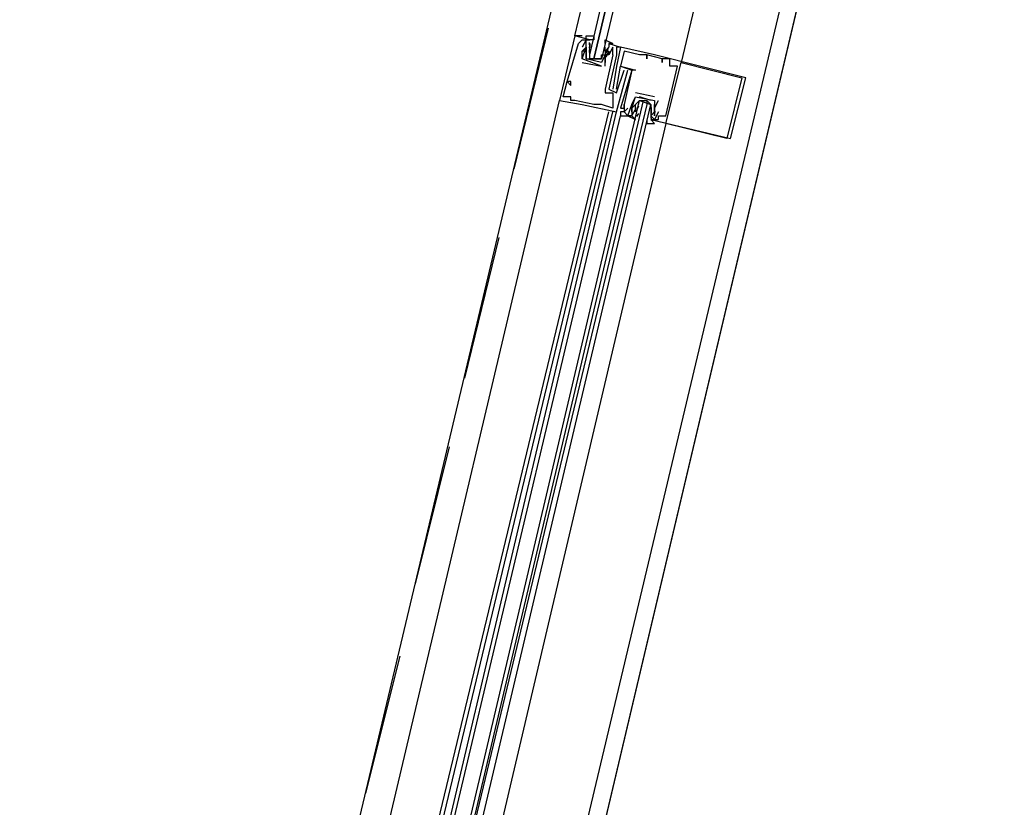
# Model space of a CAD drawing. Header units: feet. Extents: x -79 to 198, y -22 to 181.
# Tile 127 of 256: x 114.56 to 118.01, y 69.03 to 71.79. Entities that reach past the tile are written whole.
import ezdxf

# ---------------------------------------------------------------- set-up
doc = ezdxf.new("R2010")
doc.units = ezdxf.units.FT
doc.layers.add('A-LINEA', color=7, linetype='CONTINUOUS')

msp = doc.modelspace()

# ---------------------------------------------------------------- linework, layer by layer
at = {"layer": 'A-LINEA'}
for p, q in [((121.84, 91.1111), (114.56, 60.2978)), ((117.2133, 75.1511), (115.5467, 68.1378)), ((117.9733, 74.9778), (116.3067, 67.9644)), ((116.4133, 71.7644), (116.2933, 71.2711)), ((116.56, 71.7244), (116.5067, 71.7378)), ((116.5067, 71.7378), (116.5067, 71.7378)), ((116.52, 71.7111), (116.52, 71.7111)), ((116.5333, 71.7244), (116.5333, 71.7244)), ((116.5333, 71.6978), (116.5333, 71.6978)), ((116.5467, 71.7244), (116.5467, 71.7244)), ((116.5467, 71.6978), (116.5467, 71.6978)), ((116.5467, 71.6978), (116.5467, 71.6978)), ((116.5599, 71.688), (116.5588, 71.6998)), ((116.5592, 71.696), (116.559, 71.7143)), ((116.56, 71.7244), (116.56, 71.7244)), ((116.56, 71.7111), (116.56, 71.7111)), ((116.56, 71.7111), (116.56, 71.6978)), ((116.56, 71.6978), (116.56, 71.6978)), ((116.6133, 71.6978), (116.6133, 71.6978)), ((116.6133, 71.6844), (116.6133, 71.6978)), ((116.6236, 71.6937), (116.6152, 71.6775)), ((116.6267, 71.7111), (116.6267, 71.7111)), ((116.64, 71.6978), (116.64, 71.6978)), ((116.6533, 71.6978), (116.6533, 71.6978)), ((116.6667, 71.6978), (116.6667, 71.6978)), ((116.6667, 71.6978), (116.6667, 71.6978)), ((116.5333, 71.6844), (116.5333, 71.6844)), ((116.5333, 71.6844), (116.5333, 71.6844)), ((116.5333, 71.6578), (116.5333, 71.6578)), ((116.5333, 71.6578), (116.5333, 71.6578)), ((116.5467, 71.6844), (116.5467, 71.6844)), ((116.5591, 71.6688), (116.5586, 71.6892)), ((116.5599, 71.6746), (116.5588, 71.6865)), ((116.56, 71.6711), (116.56, 71.6711)), ((116.5733, 71.6578), (116.5867, 71.6578)), ((116.6, 71.6844), (116.6, 71.6844)), ((116.6, 71.6711), (116.6, 71.6711)), ((116.6, 71.6578), (116.6, 71.6578)), ((116.6133, 71.6844), (116.6133, 71.6844)), ((116.6133, 71.6311), (116.6133, 71.6711)), ((116.6133, 71.6711), (116.6133, 71.6711)), ((116.6133, 71.6711), (116.6133, 71.6711)), ((116.6247, 71.6816), (116.615, 71.6636)), ((116.6218, 71.6867), (116.6156, 71.6765)), ((116.6218, 71.6734), (116.6156, 71.6632)), ((116.6267, 71.6844), (116.6267, 71.6844)), ((116.6267, 71.6711), (116.6267, 71.6711)), ((116.6267, 71.6711), (116.6267, 71.6711)), ((116.64, 71.6711), (116.64, 71.6711)), ((116.6533, 71.6711), (116.6533, 71.6711)), ((116.6533, 71.6711), (116.6533, 71.6711)), ((116.68, 71.6844), (116.68, 71.6844)), ((116.7333, 71.6711), (116.7333, 71.6711)), ((116.7467, 71.6711), (116.7467, 71.6711)), ((116.76, 71.6711), (116.76, 71.6711)), ((116.76, 71.6711), (116.76, 71.6711)), ((116.76, 71.6578), (116.76, 71.6578)), ((116.7867, 71.6711), (116.7867, 71.6711)), ((116.8133, 71.6578), (116.8133, 71.6578)), ((116.8133, 71.6578), (116.8133, 71.6578)), ((116.84, 71.6578), (116.84, 71.6578)), ((116.5333, 71.6444), (116.6, 71.6311)), ((116.5333, 71.6444), (116.5333, 71.6444)), ((116.6, 71.6444), (116.6, 71.6444)), ((116.6, 71.6444), (116.6, 71.6444)), ((116.6, 71.6311), (116.6, 71.6311)), ((116.6, 71.6311), (116.6, 71.6311)), ((116.6133, 71.6444), (116.6133, 71.6444)), ((116.6133, 71.6311), (116.6133, 71.6311)), ((116.6533, 71.6311), (116.6533, 71.6311)), ((116.6667, 71.6311), (116.6667, 71.6311)), ((116.6667, 71.6311), (116.6667, 71.6311)), ((116.8133, 71.6444), (116.8133, 71.6444)), ((116.84, 71.6444), (116.84, 71.6444)), ((116.84, 71.6311), (116.84, 71.6311)), ((116.8667, 71.6311), (116.8667, 71.6311)), ((116.88, 71.6444), (116.88, 71.6444)), ((116.68, 71.6178), (116.68, 71.6178)), ((116.6933, 71.6178), (116.6933, 71.6178)), ((116.7067, 71.6178), (116.7067, 71.6178)), ((116.7067, 71.6178), (116.7067, 71.6178)), ((116.72, 71.6178), (116.72, 71.6178)), ((117.0933, 71.5911), (117.0933, 71.5911)), ((117.1067, 71.5911), (117.1067, 71.5911)), ((116.48, 71.5778), (116.48, 71.5778)), ((116.48, 71.5778), (116.48, 71.5778)), ((116.4933, 71.5778), (116.4933, 71.5778)), ((116.4933, 71.5644), (116.4933, 71.5644)), ((116.4667, 71.5244), (116.4667, 71.5244)), ((116.48, 71.5244), (116.48, 71.5244)), ((116.4933, 71.5244), (116.4933, 71.5244)), ((116.6133, 71.5511), (116.6133, 71.5511)), ((116.6133, 71.5378), (116.6133, 71.5378)), ((116.6267, 71.5511), (116.6267, 71.5511)), ((116.64, 71.5511), (116.64, 71.5511)), ((116.64, 71.5378), (116.64, 71.5378)), ((116.6533, 71.5511), (116.6533, 71.5511)), ((116.6533, 71.5378), (116.6533, 71.5378)), ((116.7867, 71.5244), (116.72, 71.5378)), ((116.72, 71.5378), (116.72, 71.5378)), ((116.72, 71.5244), (116.72, 71.5244)), ((116.72, 71.5244), (116.72, 71.5244)), ((116.7733, 71.5111), (116.7333, 71.5244)), ((116.7867, 71.5244), (116.7867, 71.5244)), ((115.7467, 68.5244), (116.4533, 71.5111)), ((116.4533, 71.5111), (116.4533, 71.5111)), ((116.4933, 71.5111), (116.4933, 71.5111)), ((116.5067, 71.5111), (116.5067, 71.5111)), ((116.5333, 71.4978), (116.5333, 71.4978)), ((116.5733, 71.4978), (116.5733, 71.4978)), ((116.5867, 71.4978), (116.5867, 71.4978)), ((116.6, 71.4978), (116.6, 71.4978)), ((116.64, 71.4844), (116.64, 71.4844)), ((116.6667, 71.4844), (116.6667, 71.4844)), ((116.68, 71.4978), (116.68, 71.4978)), ((116.68, 71.4978), (116.68, 71.4978)), ((116.68, 71.4844), (116.68, 71.4844)), ((116.68, 71.4844), (116.68, 71.4844)), ((116.6933, 71.4844), (116.6933, 71.4844)), ((116.7067, 71.4978), (116.7067, 71.4978)), ((116.7067, 71.4978), (116.7067, 71.4978)), ((116.7067, 71.4844), (116.7067, 71.4844)), ((116.7067, 71.4844), (116.7067, 71.4844)), ((116.72, 71.4711), (116.72, 71.4844)), ((116.722, 71.4739), (116.7316, 71.4919)), ((116.7248, 71.4822), (116.7311, 71.4924)), ((116.7333, 71.4978), (116.7333, 71.4978)), ((116.7467, 71.5111), (116.76, 71.5111)), ((116.7733, 71.4978), (116.7733, 71.4978)), ((116.7733, 71.4844), (116.7733, 71.4844)), ((116.7742, 71.4868), (116.7748, 71.4663)), ((116.7867, 71.5111), (116.7867, 71.5111)), ((116.7867, 71.4844), (116.8, 71.5111)), ((116.7867, 71.5111), (116.7867, 71.5111)), ((116.7867, 71.4844), (116.7867, 71.4844)), ((116.8, 71.5111), (116.8, 71.5111)), ((115.9067, 68.4844), (116.6267, 71.4711)), ((115.92, 68.4711), (116.64, 71.4711)), ((115.9467, 68.4711), (116.6533, 71.4711)), ((115.96, 68.4711), (116.6667, 71.4578)), ((116.6533, 71.4711), (116.6533, 71.4711)), ((116.6667, 71.4711), (116.6667, 71.4711)), ((116.6667, 71.4578), (116.6667, 71.4578)), ((116.6667, 71.4578), (116.6667, 71.4578)), ((116.6667, 71.4578), (116.6667, 71.4578)), ((116.6667, 71.4578), (116.6667, 71.4578)), ((116.68, 71.4711), (116.68, 71.4711)), ((116.68, 71.4711), (116.68, 71.4711)), ((116.6933, 71.4578), (116.6933, 71.4578)), ((116.7067, 71.4711), (116.7067, 71.4711)), ((116.7067, 71.4578), (116.7067, 71.4578)), ((116.7097, 71.4618), (116.7181, 71.4781)), ((116.72, 71.4711), (116.72, 71.4711)), ((116.72, 71.4711), (116.72, 71.4711)), ((116.72, 71.4578), (116.72, 71.4578)), ((116.7248, 71.4555), (116.7311, 71.4657)), ((116.7733, 71.4711), (116.7733, 71.4578)), ((116.7733, 71.4711), (116.7733, 71.4711)), ((116.7733, 71.4578), (116.7733, 71.4578)), ((116.7735, 71.4543), (116.7745, 71.4424)), ((116.7741, 71.4596), (116.7744, 71.4413)), ((116.7867, 71.4711), (116.7867, 71.4711)), ((116.7867, 71.4711), (116.7867, 71.4711)), ((116.7867, 71.4711), (116.7867, 71.4711)), ((116.7867, 71.4578), (116.7867, 71.4578)), ((116.7868, 71.4809), (116.7878, 71.4691)), ((116.8, 71.4711), (116.8, 71.4711)), ((116.8, 71.4578), (116.8, 71.4578)), ((116.8267, 71.4578), (116.8267, 71.4578)), ((116.8267, 71.4311), (116.12, 68.4311)), ((116.7733, 71.4444), (116.7733, 71.4444)), ((116.7867, 71.4444), (116.7867, 71.4444)), ((116.8, 71.4444), (116.8, 71.4444)), ((116.8267, 71.4311), (116.8267, 71.4311)), ((117.04, 71.3778), (117.04, 71.3778)), ((117.0533, 71.3778), (117.0533, 71.3778)), ((116.24, 71.0311), (116.12, 70.5378)), ((116.0667, 70.2978), (115.9467, 69.8178)), ((115.8933, 69.5644), (115.7733, 69.0844))]:
    msp.add_line(p, q, dxfattribs=at)
for points in [[(119.2267, 38.2711), (123.76, 57.4311), (117, 59.0311), (117.1467, 59.6844), (114.56, 60.2978), (115.0667, 62.4444), (118.2, 75.6978), (129.9467, 72.9244)], [(117.68, 75.0444), (117.2667, 73.2711), (116.88, 71.6444)], [(116.5333, 71.7378), (116.5333, 71.7378), (116.5067, 71.7378), (116.8933, 73.3511)], [(117, 73.3244), (116.6, 71.6578), (116.5867, 71.6578), (116.5733, 71.6578), (116.9733, 73.3378), (116.5733, 71.6578), (116.56, 71.6578), (116.56, 71.6711), (116.9467, 73.3378)], [(116.5067, 71.7378), (116.4533, 71.5111), (116.5333, 71.4978), (116.6533, 71.4711), (116.6933, 71.6178)], [(116.5333, 71.7378), (116.5333, 71.7378), (116.5067, 71.7378)], [(116.5333, 71.7378), (116.5333, 71.7378), (116.5067, 71.7378)], [(116.6, 71.6444), (116.5467, 71.6578), (116.5467, 71.6844), (116.5467, 71.6978), (116.5467, 71.7111), (116.5467, 71.7244), (116.56, 71.7244), (116.5467, 71.7244), (116.5467, 71.7378), (116.5733, 71.7378), (116.5733, 71.7244), (116.56, 71.7244)], [(116.4667, 71.5244), (116.48, 71.5778), (116.4933, 71.5644), (116.4933, 71.5778), (116.48, 71.5778), (116.52, 71.7111), (116.5333, 71.7244), (116.5467, 71.7244), (116.5333, 71.6978)], [(116.6, 71.6311), (116.5333, 71.6578), (116.5467, 71.6978), (116.5467, 71.6844), (116.5333, 71.6844), (116.5467, 71.6978)], [(116.6133, 71.7111), (116.6133, 71.7244), (116.64, 71.7111), (116.6267, 71.7111), (116.6267, 71.6978), (116.6133, 71.6844), (116.6133, 71.6711), (116.6, 71.6444)], [(116.6267, 71.7111), (116.6667, 71.6978), (116.6533, 71.6978), (116.6533, 71.6711), (116.6267, 71.5511), (116.6533, 71.5378), (116.68, 71.6178), (116.68, 71.6178)], [(116.64, 71.6711), (116.64, 71.6978), (116.6267, 71.6711), (116.6267, 71.6711)], [(116.7733, 71.4444), (117.0533, 71.3778), (117.1067, 71.5911), (116.7867, 71.6711), (116.6667, 71.6978), (116.6533, 71.6311), (116.64, 71.5511)], [(116.64, 71.6711), (116.6133, 71.5511), (116.6133, 71.5378), (116.64, 71.5378), (116.64, 71.4844), (116.6, 71.4978), (116.5867, 71.4978), (116.5733, 71.4978), (116.5067, 71.5111), (116.4933, 71.5111), (116.4933, 71.5244), (116.48, 71.5244), (116.4667, 71.5244)], [(116.5333, 71.6578), (116.5333, 71.6578), (116.5333, 71.6844), (116.5333, 71.6844)], [(116.5467, 71.6844), (116.5467, 71.6578), (116.6, 71.6578), (116.6, 71.6711), (116.6133, 71.6711)], [(116.6133, 71.6844), (116.6267, 71.6844), (116.6267, 71.6711), (116.6133, 71.6711), (116.6133, 71.6444)], [(116.8, 71.4711), (116.7867, 71.4444), (116.8, 71.4444), (116.8, 71.4578), (116.8267, 71.4578), (116.8667, 71.6311), (116.84, 71.6311), (116.84, 71.6444), (116.84, 71.6578), (116.8133, 71.6578), (116.8133, 71.6444), (116.8133, 71.6578), (116.76, 71.6711), (116.76, 71.6578), (116.76, 71.6711), (116.7467, 71.6711), (116.7333, 71.6711), (116.68, 71.6844), (116.6667, 71.6311), (116.72, 71.6178), (116.7067, 71.6178), (116.68, 71.4978), (116.68, 71.4978)], [(116.6533, 71.5511), (116.6667, 71.6311), (116.7067, 71.6178), (116.6667, 71.4844), (116.68, 71.4844), (116.68, 71.4978), (116.68, 71.4844), (116.68, 71.4711), (116.6667, 71.4711), (116.6667, 71.4578), (116.7067, 71.4578)], [(117.0933, 71.5911), (117.04, 71.3778), (116.8267, 71.4311), (116.88, 71.6444), (117.0933, 71.5911)], [(116.6933, 71.4844), (116.68, 71.4711), (116.6933, 71.4578), (116.7067, 71.4978), (116.7067, 71.4978), (116.72, 71.5244), (116.72, 71.5244)], [(116.7067, 71.4711), (116.7067, 71.4844), (116.7067, 71.4978), (116.7067, 71.4844), (116.72, 71.5244), (116.7867, 71.5111), (116.7867, 71.4711)], [(116.0133, 68.4578), (116.7333, 71.5111), (116.7467, 71.5111), (116.0267, 68.4578)], [(116.0533, 68.4444), (116.7733, 71.4978), (116.76, 71.5111), (116.76, 71.4978), (116.0267, 68.4444)], [(116.7333, 71.5111), (116.72, 71.4978), (116.7067, 71.4844), (116.7067, 71.4711), (116.7067, 71.4578), (116.6933, 71.4578), (116.72, 71.4444), (116.7067, 71.4578)], [(116.72, 71.4844), (116.72, 71.4978), (116.7333, 71.5111), (116.7733, 71.4978), (116.7733, 71.4844), (116.7733, 71.4711)], [(116.76, 71.4444), (116.76, 71.4311), (116.7867, 71.4311), (116.7733, 71.4444), (116.7867, 71.4444), (116.7733, 71.4578), (116.7867, 71.4711), (116.7867, 71.4844), (116.7867, 71.4978)], [(116.6667, 71.4578), (116.68, 71.4578), (116.68, 71.4578)], [(116.6667, 71.4578), (116.68, 71.4578), (116.68, 71.4578)], [(116.6667, 71.4578), (116.68, 71.4578), (116.68, 71.4578)], [(116.7867, 71.4711), (116.7867, 71.4578), (116.7867, 71.4711), (116.7733, 71.4578), (116.7733, 71.4578)]]:
    msp.add_lwpolyline(points, dxfattribs=at)

doc.saveas('drawing.dxf')
